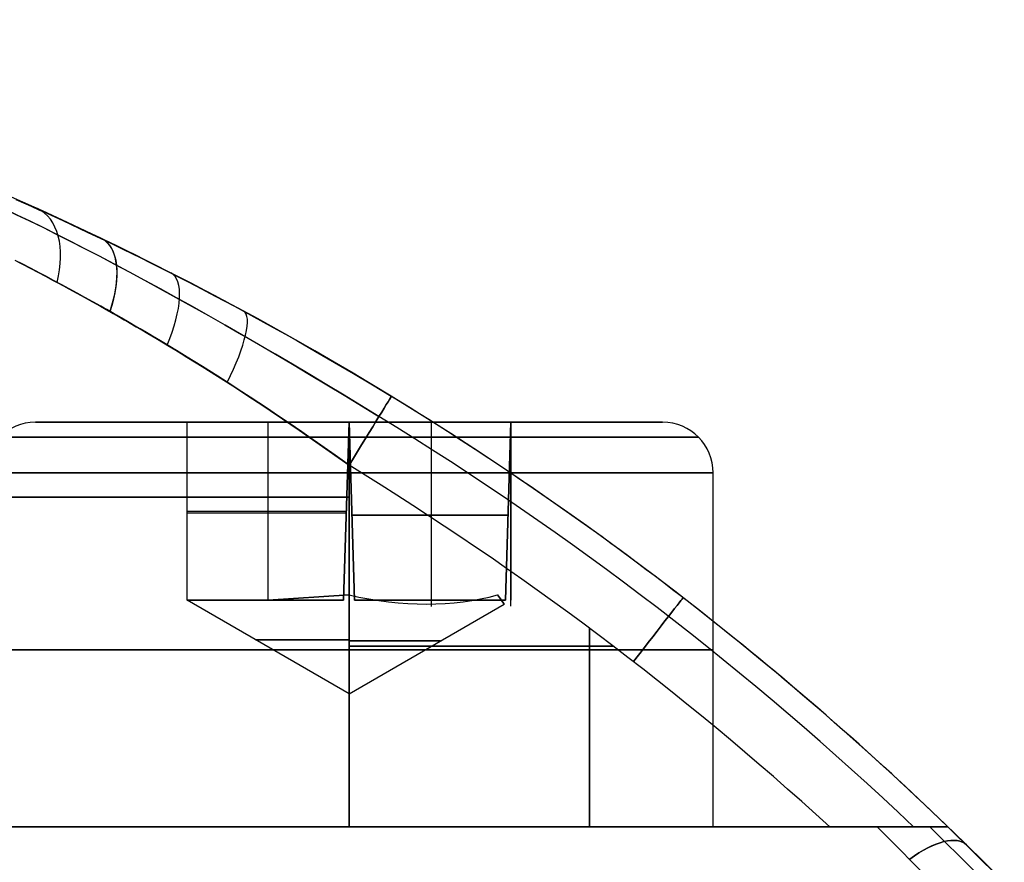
# Model space of a CAD drawing. Extents: x -32 to 144, y -30 to 75.
# Tile 31 of 47: x 75 to 81, y 38 to 43. Entities that reach past the tile are written whole.
import ezdxf

# ---------------------------------------------------------------- set-up
doc = ezdxf.new("R2010")
doc.units = 0
doc.layers.add('DEFAULT', color=7, linetype='CONTINUOUS')

msp = doc.modelspace()

# ---------------------------------------------------------------- linework, layer by layer
at = {"layer": 'DEFAULT'}
for p, q in [((75.0419, 41.88, 9.7412), (75.0881, 41.8593, 9.6955)), ((75.0906, 41.8543, 9.6974), (75.0443, 41.8748, 9.7435)), ((75.0478, 41.8773, -9.66), (75.0971, 41.8553, -9.6145)), ((75.0991, 41.8544, -9.6127), (75.0509, 41.8759, -9.657)), ((75.0881, 41.8593, 9.6955), (75.1351, 41.8382, 9.6509)), ((75.1378, 41.8333, 9.6525), (75.0906, 41.8543, 9.6974)), ((75.0971, 41.8553, -9.6145), (75.1473, 41.8327, -9.5701)), ((75.1481, 41.8324, -9.5694), (75.0991, 41.8544, -9.6127)), ((75.1351, 41.8382, 9.6509), (75.1828, 41.8166, 9.6073)), ((75.1857, 41.8118, 9.6085), (75.1378, 41.8333, 9.6525)), ((75.1473, 41.8327, -9.5701), (75.1981, 41.8097, -9.527)), ((75.1977, 41.8098, -9.5273), (75.1481, 41.8324, -9.5694)), ((75.1828, 41.8166, 9.6073), (75.2312, 41.7946, 9.5647)), ((75.2344, 41.7897, 9.5655), (75.1857, 41.8118, 9.6085)), ((75.248, 41.7869, -9.4863), (75.1977, 41.8098, -9.5273)), ((75.1981, 41.8097, -9.527), (75.2497, 41.7861, -9.485)), ((75.2312, 41.7946, 9.5647), (75.2804, 41.772, 9.5231)), ((75.2838, 41.7672, 9.5236), (75.2344, 41.7897, 9.5655)), ((75.299, 41.7634, -9.4464), (75.248, 41.7869, -9.4863)), ((75.2497, 41.7861, -9.485), (75.3019, 41.7621, -9.4442)), ((75.2804, 41.772, 9.5231), (75.3303, 41.7489, 9.4825)), ((75.334, 41.7442, 9.4827), (75.2838, 41.7672, 9.5236)), ((75.3506, 41.7395, -9.4076), (75.299, 41.7634, -9.4464)), ((75.3019, 41.7621, -9.4442), (75.3546, 41.7376, -9.4047)), ((75.3303, 41.7489, 9.4825), (75.3809, 41.7254, 9.443)), ((75.3849, 41.7206, 9.4428), (75.334, 41.7442, 9.4827)), ((75.4028, 41.7151, -9.37), (75.3506, 41.7395, -9.4076)), ((75.3546, 41.7376, -9.4047), (75.4079, 41.7127, -9.3663)), ((75.3809, 41.7254, 9.443), (75.432, 41.7014, 9.4046)), ((75.4366, 41.6966, 9.4039), (75.3849, 41.7206, 9.4428)), ((75.4555, 41.6903, -9.3334), (75.4028, 41.7151, -9.37)), ((75.4079, 41.7127, -9.3663), (75.4618, 41.6874, -9.3292)), ((75.432, 41.7014, 9.4046), (75.4838, 41.677, 9.3672)), ((75.489, 41.672, 9.3661), (75.4366, 41.6966, 9.4039)), ((75.5089, 41.665, -9.298), (75.4555, 41.6903, -9.3334)), ((75.4618, 41.6874, -9.3292), (75.5161, 41.6616, -9.2933)), ((75.4838, 41.677, 9.3672), (75.536, 41.6521, 9.331)), ((75.542, 41.6469, 9.3293), (75.489, 41.672, 9.3661)), ((75.5626, 41.6393, -9.2637), (75.5089, 41.665, -9.298)), ((75.5161, 41.6616, -9.2933), (75.5709, 41.6354, -9.2585)), ((75.536, 41.6521, 9.331), (75.5888, 41.6268, 9.2958)), ((75.5957, 41.6213, 9.2935), (75.542, 41.6469, 9.3293)), ((75.6169, 41.6132, -9.2305), (75.5626, 41.6393, -9.2637)), ((75.5709, 41.6354, -9.2585), (75.6263, 41.6087, -9.2248)), ((75.5888, 41.6268, 9.2958), (75.6421, 41.601, 9.2617)), ((75.6499, 41.5952, 9.2588), (75.5957, 41.6213, 9.2935)), ((75.6717, 41.5866, -9.1984), (75.6169, 41.6132, -9.2305)), ((75.6263, 41.6087, -9.2248), (75.6821, 41.5815, -9.1924)), ((75.6421, 41.601, 9.2617), (75.6957, 41.5749, 9.2287)), ((75.7047, 41.5686, 9.2252), (75.6499, 41.5952, 9.2588)), ((75.727, 41.5596, -9.1673), (75.6717, 41.5866, -9.1984)), ((75.6821, 41.5815, -9.1924), (75.7385, 41.5539, -9.161)), ((75.6957, 41.5749, 9.2287), (75.7498, 41.5484, 9.1968)), ((75.76, 41.5415, 9.1927), (75.7047, 41.5686, 9.2252)), ((75.7827, 41.5321, -9.1374), (75.727, 41.5596, -9.1673)), ((75.7385, 41.5539, -9.161), (75.7954, 41.5259, -9.1308)), ((75.7498, 41.5484, 9.1968), (75.8044, 41.5214, 9.1661)), ((75.0357, 41.5013, 10.1831), (75.0823, 41.4774, 10.1315)), ((75.0838, 41.4767, -10.1298), (75.0372, 41.5006, -10.1814)), ((75.0879, 41.4746, -10.1255), (75.0493, 41.4944, -10.1677)), ((75.0544, 41.4917, 10.162), (75.09, 41.4734, 10.1232)), ((75.8158, 41.514, 9.1614), (75.76, 41.5415, 9.1927)), ((75.8388, 41.5043, -9.1086), (75.7827, 41.5321, -9.1374)), ((75.7954, 41.5259, -9.1308), (75.8527, 41.4973, -9.1017)), ((75.8044, 41.5214, 9.1661), (75.8593, 41.494, 9.1364)), ((75.872, 41.4861, 9.1312), (75.8158, 41.514, 9.1614)), ((75.8953, 41.476, -9.081), (75.8388, 41.5043, -9.1086)), ((75.8527, 41.4973, -9.1017), (75.9106, 41.4683, -9.0737)), ((75.8593, 41.494, 9.1364), (75.9147, 41.4662, 9.1078)), ((75.0823, 41.4774, 10.1315), (75.1294, 41.453, 10.0819)), ((75.1308, 41.4523, -10.0804), (75.0838, 41.4767, -10.1298)), ((75.1272, 41.4541, -10.0841), (75.0879, 41.4746, -10.1255)), ((75.09, 41.4734, 10.1232), (75.1256, 41.4549, 10.0857)), ((75.1256, 41.4549, 10.0857), (75.1619, 41.436, 10.049)), ((75.1674, 41.4331, -10.0436), (75.1272, 41.4541, -10.0841)), ((75.1294, 41.453, 10.0819), (75.1769, 41.4282, 10.0342)), ((75.1782, 41.4275, -10.033), (75.1308, 41.4523, -10.0804)), ((75.1619, 41.436, 10.049), (75.2025, 41.4147, 10.0094)), ((75.2084, 41.4116, -10.004), (75.1674, 41.4331, -10.0436)), ((75.1769, 41.4282, 10.0342), (75.2247, 41.403, 9.9886)), ((75.2259, 41.4024, -9.9875), (75.1782, 41.4275, -10.033)), ((75.9286, 41.4577, 9.1021), (75.872, 41.4861, 9.1312)), ((75.9521, 41.4473, -9.0545), (75.8953, 41.476, -9.081)), ((75.9106, 41.4683, -9.0737), (75.969, 41.4388, -9.0469)), ((75.9147, 41.4662, 9.1078), (75.9704, 41.438, 9.0804)), ((75.9856, 41.4288, 9.0742), (75.9286, 41.4577, 9.1021)), ((76.0093, 41.4183, -9.0291), (75.9521, 41.4473, -9.0545)), ((75.969, 41.4388, -9.0469), (76.0278, 41.4087, -9.0212)), ((75.9704, 41.438, 9.0804), (76.0265, 41.4095, 9.054)), ((76.0429, 41.3996, 9.0475), (75.9856, 41.4288, 9.0742)), ((75.2025, 41.4147, 10.0094), (75.2437, 41.3929, 9.9709)), ((75.25, 41.3896, -9.9653), (75.2084, 41.4116, -10.004)), ((75.2247, 41.403, 9.9886), (75.2729, 41.3774, 9.9447)), ((75.274, 41.3768, -9.9438), (75.2259, 41.4024, -9.9875)), ((75.2437, 41.3929, 9.9709), (75.2857, 41.3706, 9.9333)), ((75.2923, 41.367, -9.9277), (75.25, 41.3896, -9.9653)), ((75.2729, 41.3774, 9.9447), (75.3212, 41.3515, 9.9027)), ((75.3222, 41.3509, -9.9019), (75.274, 41.3768, -9.9438)), ((75.2857, 41.3706, 9.9333), (75.3283, 41.3477, 9.8967)), ((75.3351, 41.344, -9.8911), (75.2923, 41.367, -9.9277)), ((76.0667, 41.3888, -9.0049), (76.0093, 41.4183, -9.0291)), ((76.0265, 41.4095, 9.054), (76.0829, 41.3805, 9.0288)), ((76.0278, 41.4087, -9.0212), (76.0872, 41.3782, -8.9967)), ((76.1007, 41.3699, 9.022), (76.0429, 41.3996, 9.0475)), ((76.1243, 41.359, -8.9819), (76.0667, 41.3888, -9.0049)), ((76.0829, 41.3805, 9.0288), (76.1396, 41.3511, 9.0047)), ((76.0872, 41.3782, -8.9967), (76.1469, 41.3473, -8.9733)), ((76.1588, 41.3398, 8.9976), (76.1007, 41.3699, 9.022)), ((75.3212, 41.3515, 9.9027), (75.3697, 41.3253, 9.8625)), ((75.3707, 41.3247, -9.8617), (75.3222, 41.3509, -9.9019)), ((75.3283, 41.3477, 9.8967), (75.3715, 41.3243, 9.861)), ((75.3785, 41.3205, -9.8555), (75.3351, 41.344, -9.8911)), ((75.3697, 41.3253, 9.8625), (75.4184, 41.2988, 9.824)), ((75.4193, 41.2982, -9.8233), (75.3707, 41.3247, -9.8617)), ((75.3715, 41.3243, 9.861), (75.4153, 41.3004, 9.8264)), ((75.4225, 41.2965, -9.8209), (75.3785, 41.3205, -9.8555)), ((76.1822, 41.3289, -8.96), (76.1243, 41.359, -8.9819)), ((76.1396, 41.3511, 9.0047), (76.1965, 41.3214, 8.9817)), ((76.1469, 41.3473, -8.9733), (76.2069, 41.3159, -8.9511)), ((76.2172, 41.3092, 8.9743), (76.1588, 41.3398, 8.9976)), ((76.2985, 41.2676, -8.9195), (76.1822, 41.3289, -8.96)), ((76.1965, 41.3214, 8.9817), (76.3113, 41.2608, 8.939)), ((76.2069, 41.3159, -8.9511), (76.2671, 41.2842, -8.93)), ((76.2759, 41.2783, 8.9522), (76.2172, 41.3092, 8.9743)), ((75.4153, 41.3004, 9.8264), (75.4597, 41.276, 9.7927)), ((75.4184, 41.2988, 9.824), (75.4672, 41.2719, 9.7872)), ((75.4681, 41.2714, -9.7865), (75.4193, 41.2982, -9.8233)), ((75.4669, 41.2721, -9.7874), (75.4225, 41.2965, -9.8209)), ((75.4597, 41.276, 9.7927), (75.5048, 41.2511, 9.7599)), ((75.5117, 41.2472, -9.755), (75.4669, 41.2721, -9.7874)), ((75.4672, 41.2719, 9.7872), (75.516, 41.2448, 9.752)), ((75.5169, 41.2443, -9.7513), (75.4681, 41.2714, -9.7865)), ((75.5048, 41.2511, 9.7599), (75.5504, 41.2256, 9.7282)), ((75.557, 41.2219, -9.7237), (75.5117, 41.2472, -9.755)), ((75.516, 41.2448, 9.752), (75.5649, 41.2175, 9.7183)), ((75.5658, 41.2169, -9.7177), (75.5169, 41.2443, -9.7513)), ((76.2671, 41.2842, -8.93), (76.3275, 41.2521, -8.9102)), ((76.3349, 41.247, 8.9313), (76.2759, 41.2783, 8.9522)), ((76.4158, 41.2048, -8.8835), (76.2985, 41.2676, -8.9195)), ((76.3113, 41.2608, 8.939), (76.4268, 41.1988, 8.9007)), ((76.3275, 41.2521, -8.9102), (76.3881, 41.2197, -8.8916)), ((76.3942, 41.2152, 8.9115), (76.3349, 41.247, 8.9313)), ((75.5504, 41.2256, 9.7282), (75.5965, 41.1996, 9.6974)), ((75.6027, 41.1962, -9.6934), (75.557, 41.2219, -9.7237)), ((75.5649, 41.2175, 9.7183), (75.6138, 41.1899, 9.6862)), ((75.6148, 41.1893, -9.6856), (75.5658, 41.2169, -9.7177)), ((75.5965, 41.1996, 9.6974), (75.6432, 41.1732, 9.6676)), ((75.6488, 41.17, -9.664), (75.6027, 41.1962, -9.6934)), ((75.6138, 41.1899, 9.6862), (75.6626, 41.1621, 9.6555)), ((75.6636, 41.1615, -9.6549), (75.6148, 41.1893, -9.6856)), ((76.3881, 41.2197, -8.8916), (76.5092, 41.154, -8.8579)), ((76.5135, 41.1507, 8.8753), (76.3942, 41.2152, 8.9115)), ((76.5334, 41.1407, -8.8518), (76.4158, 41.2048, -8.8835)), ((76.4268, 41.1988, 8.9007), (76.5432, 41.1354, 8.8668)), ((75.6432, 41.1732, 9.6676), (75.6903, 41.1462, 9.6388)), ((75.6954, 41.1433, -9.6357), (75.6488, 41.17, -9.664)), ((75.6626, 41.1621, 9.6555), (75.7114, 41.134, 9.6263)), ((75.7124, 41.1335, -9.6257), (75.6636, 41.1615, -9.6549)), ((75.6903, 41.1462, 9.6388), (75.7378, 41.1188, 9.6111)), ((75.7425, 41.1162, -9.6084), (75.6954, 41.1433, -9.6357)), ((75.7114, 41.134, 9.6263), (75.7601, 41.1058, 9.5985)), ((75.7612, 41.1053, -9.5979), (75.7124, 41.1335, -9.6257)), ((76.5092, 41.154, -8.8579), (76.6305, 41.0872, -8.829)), ((76.6335, 41.0846, 8.8437), (76.5135, 41.1507, 8.8753)), ((76.6516, 41.0754, -8.8245), (76.5334, 41.1407, -8.8518)), ((76.5432, 41.1354, 8.8668), (76.6598, 41.0708, 8.8372)), ((75.7378, 41.1188, 9.6111), (75.7857, 41.0909, 9.5844)), ((75.7899, 41.0886, -9.5821), (75.7425, 41.1162, -9.6084)), ((75.7601, 41.1058, 9.5985), (75.8088, 41.0774, 9.572)), ((75.8098, 41.0769, -9.5714), (75.7612, 41.1053, -9.5979)), ((75.7857, 41.0909, 9.5844), (75.834, 41.0626, 9.5588)), ((75.8378, 41.0605, -9.5568), (75.7899, 41.0886, -9.5821)), ((75.8088, 41.0774, 9.572), (75.8573, 41.0488, 9.5468)), ((75.8584, 41.0483, -9.5462), (75.8098, 41.0769, -9.5714)), ((75.834, 41.0626, 9.5588), (75.8825, 41.0338, 9.5342)), ((76.6305, 41.0872, -8.829), (76.7519, 41.0191, -8.8047)), ((76.7542, 41.0171, 8.8166), (76.6335, 41.0846, 8.8437)), ((76.77, 41.0089, -8.8014), (76.6516, 41.0754, -8.8245)), ((76.6598, 41.0708, 8.8372), (76.7765, 41.0051, 8.812)), ((75.8861, 41.0319, -9.5324), (75.8378, 41.0605, -9.5568)), ((75.8573, 41.0488, 9.5468), (75.9058, 41.02, 9.5228)), ((75.9068, 41.0196, -9.5223), (75.8584, 41.0483, -9.5462)), ((75.8825, 41.0338, 9.5342), (75.9314, 41.0047, 9.5107)), ((75.9348, 41.0029, -9.509), (75.8861, 41.0319, -9.5324)), ((75.9058, 41.02, 9.5228), (75.9541, 40.9911, 9.5001)), ((75.9552, 40.9907, -9.4996), (75.9068, 41.0196, -9.5223)), ((75.9314, 41.0047, 9.5107), (75.9805, 40.9751, 9.4882)), ((75.984, 40.9733, -9.4866), (75.9348, 41.0029, -9.509)), ((76.7519, 41.0191, -8.8047), (76.8735, 40.9499, -8.7849)), ((76.8754, 40.9483, 8.7942), (76.7542, 41.0171, 8.8166)), ((76.8886, 40.9412, -8.7827), (76.77, 41.0089, -8.8014)), ((76.7765, 41.0051, 8.812), (76.8934, 40.9384, 8.7912)), ((75.9541, 40.9911, 9.5001), (76.0022, 40.962, 9.4786)), ((76.0034, 40.9616, -9.4781), (75.9552, 40.9907, -9.4996)), ((75.9805, 40.9751, 9.4882), (76.0299, 40.9451, 9.4668)), ((76.0336, 40.9433, -9.4652), (75.984, 40.9733, -9.4866)), ((76.0022, 40.962, 9.4786), (76.0502, 40.9328, 9.4582)), ((76.0514, 40.9324, -9.4578), (76.0034, 40.9616, -9.4781)), ((76.0299, 40.9451, 9.4668), (76.0796, 40.9148, 9.4464)), ((76.0835, 40.9128, -9.4448), (76.0336, 40.9433, -9.4652)), ((76.8735, 40.9499, -8.7849), (76.9952, 40.8794, -8.7695)), ((76.9968, 40.8781, 8.7764), (76.8754, 40.9483, 8.7942)), ((77.0072, 40.8724, -8.7683), (76.8886, 40.9412, -8.7827)), ((76.0502, 40.9328, 9.4582), (76.0981, 40.9034, 9.439)), ((76.0993, 40.9031, -9.4385), (76.0514, 40.9324, -9.4578)), ((76.0796, 40.9148, 9.4464), (76.1295, 40.884, 9.427)), ((76.1336, 40.8819, -9.4254), (76.0835, 40.9128, -9.4448)), ((76.0981, 40.9034, 9.439), (76.1932, 40.8443, 9.4038)), ((76.1945, 40.8441, -9.4033), (76.0993, 40.9031, -9.4385)), ((76.1295, 40.884, 9.427), (76.1796, 40.8528, 9.4087)), ((76.184, 40.8506, -9.4071), (76.1336, 40.8819, -9.4254)), ((76.8934, 40.9384, 8.7912), (77.0104, 40.8705, 8.7746)), ((76.9952, 40.8794, -8.7695), (77.1171, 40.8077, -8.7587)), ((76.1796, 40.8528, 9.4087), (76.23, 40.8213, 9.3913)), ((76.2346, 40.8189, -9.3898), (76.184, 40.8506, -9.4071)), ((76.1932, 40.8443, 9.4038), (76.2877, 40.7847, 9.3727)), ((76.289, 40.7846, -9.3723), (76.1945, 40.8441, -9.4033)), ((76.23, 40.8213, 9.3913), (76.2805, 40.7893, 9.375)), ((76.2852, 40.7869, -9.3735), (76.2346, 40.8189, -9.3898)), ((77.1184, 40.8067, 8.7631), (76.9968, 40.8781, 8.7764)), ((77.1254, 40.8027, -8.7581), (77.0072, 40.8724, -8.7683)), ((77.0104, 40.8705, 8.7746), (77.1274, 40.8016, 8.7623)), ((76.2805, 40.7893, 9.375), (76.382, 40.7244, 9.3455)), ((76.3867, 40.722, -9.3441), (76.2852, 40.7869, -9.3735)), ((76.2877, 40.7847, 9.3727), (76.3814, 40.7248, 9.3456)), ((76.3826, 40.7246, -9.3452), (76.289, 40.7846, -9.3723)), ((77.1171, 40.8077, -8.7587), (77.2391, 40.7347, -8.7522)), ((77.2399, 40.7342, 8.7543), (77.1184, 40.8067, 8.7631)), ((77.2434, 40.7321, -8.752), (77.1254, 40.8027, -8.7581)), ((77.1274, 40.8016, 8.7623), (77.2443, 40.7316, 8.7541)), ((76.3814, 40.7248, 9.3456), (76.4744, 40.6645, 9.3221)), ((76.382, 40.7244, 9.3455), (76.4841, 40.6581, 9.32)), ((76.4755, 40.6643, -9.3218), (76.3826, 40.7246, -9.3452)), ((76.4882, 40.656, -9.3188), (76.3867, 40.722, -9.3441)), ((77.2391, 40.7347, -8.7522), (77.3612, 40.6605, -8.75)), ((77.3612, 40.6605, 8.75), (77.2399, 40.7342, 8.7543)), ((77.3612, 40.6605, -8.75), (77.2434, 40.7321, -8.752)), ((77.2443, 40.7316, 8.7541), (77.3612, 40.6605, 8.75)), ((76.4744, 40.6645, 9.3221), (76.5666, 40.6038, 9.3022)), ((76.5675, 40.6037, -9.302), (76.4755, 40.6643, -9.3218)), ((76.4841, 40.6581, 9.32), (76.5866, 40.5906, 9.2985)), ((76.5898, 40.5888, -9.2976), (76.4882, 40.656, -9.3188)), ((76.5666, 40.6038, 9.3022), (76.658, 40.5429, 9.2858)), ((76.6585, 40.5427, -9.2857), (76.5675, 40.6037, -9.302)), ((76.5866, 40.5906, 9.2985), (76.6894, 40.5217, 9.2809)), ((76.6916, 40.5203, -9.2804), (76.5898, 40.5888, -9.2976)), ((76.658, 40.5429, 9.2858), (76.7482, 40.4816, 9.2726)), ((76.7487, 40.4815, -9.2725), (76.6585, 40.5427, -9.2857)), ((76.6894, 40.5217, 9.2809), (76.7921, 40.4513, 9.2674)), ((76.7936, 40.4507, -9.267), (76.6916, 40.5203, -9.2804)), ((75.1625, 40.5, -12), (76.1, 40.5, -12)), ((75.1625, 40.5, 12), (76.1, 40.5, 12)), ((76.1, 40.5, -12.5774), (76.1, 40.5, -11.4226)), ((76.1, 39.4, -11.4226), (76.1, 40.5, -11.4226)), ((76.1, 40.5, -11.4226), (77.1, 40.5, -10.8453)), ((76.1, 39.4, -12.5774), (76.1, 40.5, -12.5774)), ((77.1, 40.5, -13.1547), (76.1, 40.5, -12.5774)), ((76.1, 39.4, -12), (76.1, 40.5, -12)), ((76.1, 40.5, 11.4226), (76.1, 40.5, 12.5774)), ((76.1, 39.4, 12.5774), (76.1, 40.5, 12.5774)), ((76.1, 40.5, 12.5774), (77.1, 40.5, 13.1547)), ((76.1, 39.4, 11.4226), (76.1, 40.5, 11.4226)), ((77.1, 40.5, 10.8453), (76.1, 40.5, 11.4226)), ((76.1, 39.4, 12), (76.1, 40.5, 12)), ((76.6, 39.4, -11.134), (76.6, 40.5, -11.134)), ((76.6, 39.4, -12.866), (76.6, 40.5, -12.866)), ((76.6, 39.4, 12.866), (76.6, 40.5, 12.866)), ((76.6, 39.4, 11.134), (76.6, 40.5, 11.134)), ((76.7482, 40.4816, 9.2726), (76.8373, 40.42, 9.2626)), ((76.8379, 40.42, -9.2625), (76.7487, 40.4815, -9.2725)), ((77.1, 40.5, -10.8453), (77.0665, 39.4, -10.8646)), ((77.0665, 39.4, -13.1354), (77.1, 40.5, -13.1547)), ((77.1, 40.5, 13.1547), (77.0665, 39.4, 13.1354)), ((77.0665, 39.4, 10.8646), (77.1, 40.5, 10.8453)), ((77.1, 40.5, -13.1547), (77.1335, 39.4, -13.1354)), ((78.1, 40.5, -12.5774), (77.1, 40.5, -13.1547)), ((77.1335, 39.4, -10.8646), (77.1, 40.5, -10.8453)), ((77.1, 40.5, -10.8453), (78.1, 40.5, -11.4226)), ((77.1, 40.5, -10.0625), (77.1, 40.5, -10.8453)), ((77.1, 40.5, -13.1547), (77.1, 40.5, -13.9375)), ((77.1, 40.5, 10.8453), (77.1335, 39.4, 10.8646)), ((78.1, 40.5, 11.4226), (77.1, 40.5, 10.8453)), ((77.1335, 39.4, 13.1354), (77.1, 40.5, 13.1547)), ((77.1, 40.5, 13.1547), (78.1, 40.5, 12.5774)), ((77.1, 40.5, 13.9375), (77.1, 40.5, 13.1547)), ((77.1, 40.5, 10.8453), (77.1, 40.5, 10.0625)), ((77.6084, 39.3638, -12.8612), (77.6084, 40.5, -12.8612)), ((77.6084, 39.3624, -11.1388), (77.6084, 40.5, -11.1388)), ((77.6084, 39.3638, 11.1388), (77.6084, 40.5, 11.1388)), ((77.6084, 39.3624, 12.8612), (77.6084, 40.5, 12.8612)), ((78.0665, 39.4, -12.5967), (78.1, 40.5, -12.5774)), ((78.1, 40.5, -11.4226), (78.0665, 39.4, -11.4033)), ((78.0665, 39.4, 11.4033), (78.1, 40.5, 11.4226)), ((78.1, 40.5, 12.5774), (78.0665, 39.4, 12.5967)), ((78.1, 40.5, -11.4226), (78.1, 40.5, -12.5774)), ((78.1, 40.5, -12.5774), (78.1, 39.4, -12.5387)), ((78.1, 39.4, -11.4613), (78.1, 40.5, -11.4226)), ((78.1, 40.5, -12), (79.0375, 40.5, -12)), ((78.1, 39.3631, -12), (78.1, 40.5, -12)), ((78.1, 40.5, 12.5774), (78.1, 40.5, 11.4226)), ((78.1, 40.5, 11.4226), (78.1, 39.4, 11.4613)), ((78.1, 39.4, 12.5387), (78.1, 40.5, 12.5774)), ((78.1, 40.5, 12), (79.0375, 40.5, 12)), ((78.1, 39.3631, 12), (78.1, 40.5, 12)), ((76.7921, 40.4513, 9.2674), (76.8948, 40.3797, 9.2577)), ((76.8956, 40.3797, -9.2575), (76.7936, 40.4507, -9.267)), ((76.8373, 40.42, 9.2626), (76.9254, 40.3582, 9.2555)), ((76.9262, 40.3582, -9.2555), (76.8379, 40.42, -9.2625)), ((76.8948, 40.3797, 9.2577), (76.9974, 40.3072, 9.2519)), ((76.9978, 40.3076, -9.2519), (76.8956, 40.3797, -9.2575)), ((76.9254, 40.3582, 9.2555), (77.0129, 40.2962, 9.2514)), ((77.0136, 40.2963, -9.2514), (76.9262, 40.3582, -9.2555)), ((76.9974, 40.3072, 9.2519), (77.1, 40.2342, 9.25)), ((77.1, 40.2342, -9.25), (76.9978, 40.3076, -9.2519)), ((77.0129, 40.2962, 9.2514), (77.1, 40.2342, 9.25)), ((77.1, 40.2342, -9.25), (77.0136, 40.2963, -9.2514)), ((77.1, 38, -9.25), (77.1, 40.2342, -9.25)), ((77.1, 40.2342, 9.25), (77.1, 38, 9.25)), ((77.1, 38, -9.75), (77.1, 40.1875, -9.75)), ((77.1, 38, -14.25), (77.1, 40.1875, -14.25)), ((77.1, 38, 14.25), (77.1, 40.1875, 14.25)), ((77.1, 38, 9.75), (77.1, 40.1875, 9.75)), ((79.35, 38, -12), (79.35, 40.1875, -12)), ((79.35, 38, 12), (79.35, 40.1875, 12)), ((76.1, 39.95, -12.5774), (76.1, 39.95, -11.4226)), ((76.1, 39.95, -12.5774), (77.0833, 39.95, -13.145)), ((76.1, 39.95, 11.4226), (76.1, 39.95, 12.5774)), ((76.1, 39.95, 11.4226), (77.0833, 39.95, 10.855)), ((77.0829, 39.9379, -10.8552), (76.1, 39.9379, -11.4226)), ((77.0829, 39.9379, 13.1448), (76.1, 39.9379, 12.5774)), ((77.1175, 39.9255, -13.1446), (78.0825, 39.9255, -12.5875)), ((78.0825, 39.9255, -11.4125), (77.1175, 39.9255, -10.8554)), ((77.1175, 39.9255, 10.8554), (78.0825, 39.9255, 11.4125)), ((78.0825, 39.9255, 12.5875), (77.1175, 39.9255, 13.1446)), ((78.1, 39.9255, -12.5571), (78.1, 39.9255, -11.4429)), ((78.1, 39.9255, 11.4429), (78.1, 39.9255, 12.5571)), ((76.6, 39.4, -12.866), (77.1, 39.4335, -13.058)), ((77.1, 39.4335, -10.942), (76.6, 39.4, -11.134)), ((76.6, 39.4, 11.134), (77.1, 39.4335, 10.942)), ((77.1, 39.4335, 13.058), (76.6, 39.4, 12.866)), ((77.1, 38.8226, -12), (77.1, 39.4335, -10.942)), ((77.1, 39.4335, -13.058), (77.1, 38.8226, -12)), ((77.1, 38.8226, 12), (77.1, 39.4335, 13.058)), ((77.1, 39.4335, 10.942), (77.1, 38.8226, 12)), ((76.6, 39.4, -11.134), (76.1, 39.4, -11.4226)), ((76.1, 39.4, -11.4226), (76.1, 39.4, -12)), ((76.1, 39.4, -12), (76.1, 39.4, -12.5774)), ((76.1, 39.4, -12.5774), (76.6, 39.4, -12.866)), ((77.1, 38.8226, -12), (76.1, 39.4, -12)), ((76.1, 39.4, -11.567), (76.1986, 39.4, -11.567)), ((76.1, 39.4, -12.433), (76.1986, 39.4, -12.433)), ((76.6, 39.4, 12.866), (76.1, 39.4, 12.5774)), ((76.1, 39.4, 12.5774), (76.1, 39.4, 12)), ((76.1, 39.4, 12), (76.1, 39.4, 11.4226)), ((76.1, 39.4, 11.4226), (76.6, 39.4, 11.134)), ((77.1, 38.8226, 12), (76.1, 39.4, 12)), ((76.1, 39.4, 12.433), (76.1986, 39.4, 12.433)), ((76.1, 39.4, 11.567), (76.1986, 39.4, 11.567)), ((76.35, 39.4, -11.2783), (76.35, 39.4, -11.3386)), ((76.35, 39.4, -12.6614), (76.35, 39.4, -12.7217)), ((76.35, 39.4, 12.7217), (76.35, 39.4, 12.6614)), ((76.35, 39.4, 11.3386), (76.35, 39.4, 11.2783)), ((77.0665, 39.4, -10.8646), (76.6, 39.4, -11.134)), ((76.6, 39.4, -12.866), (77.0665, 39.4, -13.1354)), ((77.0665, 39.4, 13.1354), (76.6, 39.4, 12.866)), ((76.6, 39.4, 11.134), (77.0665, 39.4, 10.8646)), ((77.1, 38.8226, -12), (78.0585, 39.3761, -12)), ((77.1, 38.8226, 12), (78.0585, 39.3761, 12)), ((77.1335, 39.4, -13.1354), (78.0665, 39.4, -12.5967)), ((78.0665, 39.4, -11.4033), (77.1335, 39.4, -10.8646)), ((77.1335, 39.4, 10.8646), (78.0665, 39.4, 11.4033)), ((78.0665, 39.4, 12.5967), (77.1335, 39.4, 13.1354)), ((78.1, 39.4, -12.5387), (78.1, 39.4, -11.4613)), ((78.1, 39.4, 11.4613), (78.1, 39.4, 12.5387)), ((78.5847, 38, -9.25), (78.5847, 39.228, -9.25)), ((78.5847, 39.228, 9.25), (78.5847, 38, 9.25)), ((78.7316, 39.1171, -9.25), (77.1, 39.1171, -9.25)), ((77.1, 39.1171, 9.25), (78.7316, 39.1171, 9.25)), ((73.85, 38, -14.6825), (80.3632, 38, -14.6825)), ((80.3632, 38, 14.6825), (73.85, 38, 14.6825)), ((74.3648, 38, -11.7163), (75.6779, 38, -11.7163)), ((74.3648, 38, 11.7163), (75.6777, 38, 11.7163)), ((80.0693, 38, -9.25), (77.1, 38, -9.25)), ((77.1, 38, 9.25), (80.0693, 38, 9.25)), ((77.3249, 38, -14.6825), (77.3249, 38, -13.4326)), ((77.3249, 38, -10.5674), (77.3249, 38, -9.25)), ((77.3249, 38, 9.25), (77.3249, 38, 10.5674)), ((77.3249, 38, 13.4326), (77.3249, 38, 14.6825)), ((78.5221, 38, 11.7163), (80.7997, 38, 11.7163)), ((78.5223, 38, -11.7163), (80.7997, 38, -11.7163)), ((80.7394, 37.6225, -14.9241), (80.3632, 38, -14.6825)), ((80.3632, 38, 14.6825), (80.7394, 37.6225, 14.9241)), ((80.9667, 37.7242, -14.7532), (80.6876, 38.0001, -14.5777)), ((80.9667, 37.7242, 14.7532), (80.6876, 38.0001, 14.5777)), ((80.7997, 38, 14.3203), (81.1249, 37.6788, 14.5)), ((81.1249, 37.6788, -14.5), (80.7997, 38, -14.3203)), ((80.7997, 38, -14.3203), (80.7997, 38, -8.75)), ((80.7997, 38, 8.75), (80.7997, 38, 14.3203))]:
    msp.add_line(p, q, dxfattribs=at)
for centre, radius, start, end in [((66.914, 23.606), 20, 44.6254, 75.72363), ((66.914, 23.606, 8.75), 20, 46.0297, 58.50939), ((66.914, 23.606, -8.75), 20, 46.0297, 58.50939), ((66.914, 23.606, -9.1036), 19.8536, 46.46992, 58.50939), ((66.914, 23.606, 9.1036), 19.8536, 46.46973, 58.50939), ((75.1625, 40.1875, -12), 0.3125, 90, 180), ((75.1625, 40.1875, 12), 0.3125, 90, 180), ((79.0375, 40.1875, -12), 0.3125, 360, 90), ((79.0375, 40.1875, 12), 0.3125, 0, 90), ((66.914, 23.606, -9.25), 19.5, 47.57437, 58.50939), ((66.914, 23.606, 9.25), 19.5, 47.57437, 58.50939)]:
    msp.add_arc(centre, radius, start, end, dxfattribs=at)
at = {"layer": 'DEFAULT', "extrusion": (0.51683, 0.850062, -0.101394)}
msp.add_arc((-44.7299, -4.7155, 75.324), 3.2514, 24.98558, 94.38577, dxfattribs=at)
at = {"layer": 'DEFAULT', "extrusion": (0.5169, 0.849989, 0.101649)}
msp.add_arc((-44.7227, 4.6966, 75.3285), 3.2519, 265.61794, 334.85664, dxfattribs=at)
at = {"layer": 'DEFAULT', "extrusion": (0.714118, -0.323871, 0.620599)}
msp.add_arc((68.6361, -39.2542, 34.2144), 0.5, 285.71966, 0.02313, dxfattribs=at)
at = {"layer": 'DEFAULT', "extrusion": (0.782052, -0.375591, 0.497318)}
msp.add_arc((69.7479, -32.9465, 38.8601), 0.5, 283.4331, 0.00007, dxfattribs=at)
at = {"layer": 'DEFAULT', "extrusion": (0.78156, -0.375163, -0.498415)}
msp.add_arc((69.7379, 33.0026, 38.826), 0.5, 5.12176, 76.54475, dxfattribs=at)
at = {"layer": 'DEFAULT', "extrusion": (0.827516, -0.421976, 0.370342)}
msp.add_arc((70.9271, -26.4963, 42.0658), 0.5, 280.69429, 0.01721, dxfattribs=at)
at = {"layer": 'DEFAULT', "extrusion": (0.85279, -0.462544, 0.242493)}
msp.add_arc((72.1531, -20.1431, 43.9929), 0.5, 277.49284, 0.00004, dxfattribs=at)
at = {"layer": 'DEFAULT', "extrusion": (0.852726, -0.522359, 6.63378e-15)}
msp.add_arc((74.5826, -8.75, 44.7285), 0.5, 270, 360, dxfattribs=at)
at = {"layer": 'DEFAULT', "extrusion": (0.852726, -0.522359, 1.00512e-14)}
msp.add_arc((74.5826, 8.75, 44.7285), 0.5, 0, 90, dxfattribs=at)
at = {"layer": 'DEFAULT', "extrusion": (-7.33463e-15, 1, -2.68984e-29)}
msp.add_arc((-77.1, 12, 40.5), 1.9375, 270, 90, dxfattribs=at)
at = {"layer": 'DEFAULT', "extrusion": (-3.66732e-15, 1, 3.66732e-15)}
msp.add_arc((-77.1, -12, 40.5), 1.9375, 270, 90, dxfattribs=at)
at = {"layer": 'DEFAULT', "extrusion": (1, 1.09786e-13, 1.09786e-13)}
msp.add_arc((40.1875, -10.0625, 77.1), 0.3125, 0, 90, dxfattribs=at)
at = {"layer": 'DEFAULT', "extrusion": (1, 2.51727e-13, -2.97202e-13)}
msp.add_arc((40.1875, -13.9375, 77.1), 0.3125, 270, 360, dxfattribs=at)
at = {"layer": 'DEFAULT', "extrusion": (-3.66732e-15, 1, 0)}
msp.add_arc((-77.1, -12, 40.5), 1.9375, 90, 270, dxfattribs=at)
at = {"layer": 'DEFAULT', "extrusion": (1, 1.09786e-13, -1.09786e-13)}
msp.add_arc((40.1875, 10.0625, 77.1), 0.3125, 270, 360, dxfattribs=at)
at = {"layer": 'DEFAULT', "extrusion": (1, 7.76302e-14, 3.21555e-14)}
msp.add_arc((40.1875, 13.9375, 77.1), 0.3125, 0, 90, dxfattribs=at)
at = {"layer": 'DEFAULT', "extrusion": (-1.83366e-15, 1, -1.83366e-15)}
msp.add_arc((-77.1, 12, 40.5), 1.9375, 90, 270, dxfattribs=at)
at = {"layer": 'DEFAULT', "extrusion": (-3.29188e-15, 1, 0)}
msp.add_arc((-77.1, -12, 40.4085), 2.1585, 270, 90, dxfattribs=at)
at = {"layer": 'DEFAULT', "extrusion": (-4.93782e-15, 1, -1.64594e-15)}
for start, end in [(270, 90), (90, 270)]:
    msp.add_arc((-77.1, 12, 40.4085), 2.1585, start, end, dxfattribs=at)
at = {"layer": 'DEFAULT', "extrusion": (-1.64594e-15, 1, 1.64594e-15)}
msp.add_arc((-77.1, -12, 40.4085), 2.1585, 90, 270, dxfattribs=at)
at = {"layer": 'DEFAULT', "extrusion": (0, 1, 3.15797e-15)}
for start, end in [(360, 90), (90, 180)]:
    msp.add_arc((-77.1, -12, 40.1875), 2.25, start, end, dxfattribs=at)
at = {"layer": 'DEFAULT', "extrusion": (-9.4739e-15, 1, -6.31594e-15)}
msp.add_arc((-77.1, -12, 40.1875), 2.25, 270, 0, dxfattribs=at)
at = {"layer": 'DEFAULT', "extrusion": (-3.15797e-15, 1, 3.15797e-15)}
msp.add_arc((-77.1, 12, 40.1875), 2.25, 360, 90, dxfattribs=at)
at = {"layer": 'DEFAULT', "extrusion": (-3.15797e-15, 1, -6.31594e-15)}
msp.add_arc((-77.1, 12, 40.1875), 2.25, 270, 0, dxfattribs=at)
at = {"layer": 'DEFAULT', "extrusion": (9.4739e-15, 1, -6.31594e-15)}
msp.add_arc((-77.1, -12, 40.1875), 2.25, 180, 270, dxfattribs=at)
at = {"layer": 'DEFAULT', "extrusion": (3.15797e-15, 1, 3.15797e-15)}
msp.add_arc((-77.1, 12, 40.1875), 2.25, 90, 180, dxfattribs=at)
at = {"layer": 'DEFAULT', "extrusion": (3.15797e-15, 1, -6.31594e-15)}
msp.add_arc((-77.1, 12, 40.1875), 2.25, 180, 270, dxfattribs=at)
at = {"layer": 'DEFAULT', "extrusion": (0, 1, 0)}
for centre, radius, start, end in [((-77.1, -12, 40.038), 2.75, 0, 90), ((-77.1, 12, 40.038), 2.75, 270, 0), ((-77.1, -12, 39.1561), 0.5775, 270, 90), ((-77.1, 12, 39.1561), 0.5775, 270, 90), ((-77.1, -12, 39.1487), 0.5647, 90, 270), ((-77.1, 12, 39.1487), 0.5647, 90, 270), ((-77.1, -12, 39.0938), 2.25, 0, 180), ((-77.1, -12, 39.0938), 2.25, 180, 0), ((-77.1, 12, 39.0938), 2.25, 0, 180), ((-77.1, 12, 39.0938), 2.25, 180, 0), ((-77.1, -12, 38), 2.75, 0, 90), ((-77.1, 12, 38), 2.75, 270, 0), ((-77.1, -12, 38), 2.25, 0, 180), ((-77.1, -12, 38), 2.25, 180, 0), ((-77.1, 12, 38), 2.25, 0, 180), ((-77.1, 12, 38), 2.25, 180, 0), ((-77.1, -12, 38), 1.45, 0, 180), ((-77.1, -12, 38), 1.45, 180, 360), ((-77.1, 12, 38), 1.45, 0, 180), ((-77.1, 12, 38), 1.45, 180, 0)]:
    msp.add_arc(centre, radius, start, end, dxfattribs=at)
at = {"layer": 'DEFAULT', "extrusion": (0.400946, 0.597469, 0.694459)}
for centre in [(-41.0896, -62.2001, 46.8745), (-41.0896, -44.9314, 63.5415)]:
    msp.add_arc(centre, 1.9965, 118.65412, 149.38373, dxfattribs=at)
at = {"layer": 'DEFAULT', "extrusion": (-0.400946, -0.597469, 0.694459)}
for centre in [(41.0896, 44.9314, -63.5415), (41.0896, 62.2001, -46.8745)]:
    msp.add_arc(centre, 1.9965, 298.65412, 329.38373, dxfattribs=at)
at = {"layer": 'DEFAULT', "extrusion": (0.801892, 0.597469, -2.74575e-15)}
for centre in [(-13.0657, -12, 86.1209), (-13.0657, 12, 86.1209)]:
    msp.add_arc(centre, 1.9965, 164.63519, 195.36481, dxfattribs=at)
at = {"layer": 'DEFAULT', "extrusion": (9.72831e-11, 1, 7.16404e-11)}
msp.add_arc((-77.1, -12, 39.4), 1, 300, 0, dxfattribs=at)
at = {"layer": 'DEFAULT', "extrusion": (1.1503e-10, 1, -7.16388e-11)}
msp.add_arc((-77.1, -12, 39.4), 1, 360, 60, dxfattribs=at)
at = {"layer": 'DEFAULT', "extrusion": (1.08976e-10, 1, 8.11644e-11)}
msp.add_arc((-77.1, 12, 39.4), 1, 300, 0, dxfattribs=at)
at = {"layer": 'DEFAULT', "extrusion": (1.29837e-10, 1, -8.11644e-11)}
msp.add_arc((-77.1, 12, 39.4), 1, 360, 60, dxfattribs=at)
at = {"layer": 'DEFAULT', "extrusion": (0.790498, -0.612464, -4.52303e-14)}
msp.add_arc((79.1429, -8.75, 38.4376), 0.5, 270, 360, dxfattribs=at)
at = {"layer": 'DEFAULT', "extrusion": (0.790498, -0.612464, 7.81312e-14)}
msp.add_arc((79.1429, 8.75, 38.4376), 0.5, 360, 90, dxfattribs=at)
at = {"layer": 'DEFAULT', "extrusion": (-0.000259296, 1, 0.000378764)}
msp.add_arc((-80.1784, -8.6258, 37.9757), 0.6462, 192.37994, 278.83026, dxfattribs=at)
at = {"layer": 'DEFAULT', "extrusion": (-0.000125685, 1, -0.000183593)}
msp.add_arc((-80.1734, 8.6186, 37.9882), 0.6461, 81.16002, 167.62978, dxfattribs=at)
at = {"layer": 'DEFAULT', "extrusion": (9.70332e-11, 1, 6.642e-11)}
msp.add_arc((-80.1563, -8.5936, 38), 0.6621, 193.66337, 277.54684, dxfattribs=at)
at = {"layer": 'DEFAULT', "extrusion": (9.37665e-11, 1, -6.41434e-11)}
msp.add_arc((-80.1565, 8.5938, 38), 0.6619, 82.43639, 166.35341, dxfattribs=at)
at = {"layer": 'DEFAULT', "extrusion": (-2.35998e-08, 1, -1.95872e-08)}
msp.add_arc((-80.418, -14.3044, 38), 0.3821, 182.38248, 278.23451, dxfattribs=at)
at = {"layer": 'DEFAULT', "extrusion": (-2.97903e-05, 1, 3.58454e-05)}
msp.add_arc((-80.4203, -14.3072, 37.9971), 0.3808, 182.16974, 278.44724, dxfattribs=at)
at = {"layer": 'DEFAULT', "extrusion": (-3.04142e-05, 1, -3.65932e-05)}
msp.add_arc((-80.4203, 14.3072, 37.997), 0.3809, 81.56748, 177.81554, dxfattribs=at)
at = {"layer": 'DEFAULT', "extrusion": (-2.55244e-08, 1, 2.11845e-08)}
msp.add_arc((-80.418, 14.3044, 38), 0.3821, 81.76549, 177.61753, dxfattribs=at)
at = {"layer": 'DEFAULT', "extrusion": (0.651879, -0.638981, -0.408359)}
msp.add_arc((83.1982, -0.3698, 34.4124), 0.5, 292.61666, 0.15792, dxfattribs=at)
at = {"layer": 'DEFAULT', "extrusion": (0.651882, -0.638977, 0.40836)}
msp.add_arc((83.198, 0.3695, 34.4127), 0.5, 359.88047, 67.38304, dxfattribs=at)

doc.saveas('drawing.dxf')
